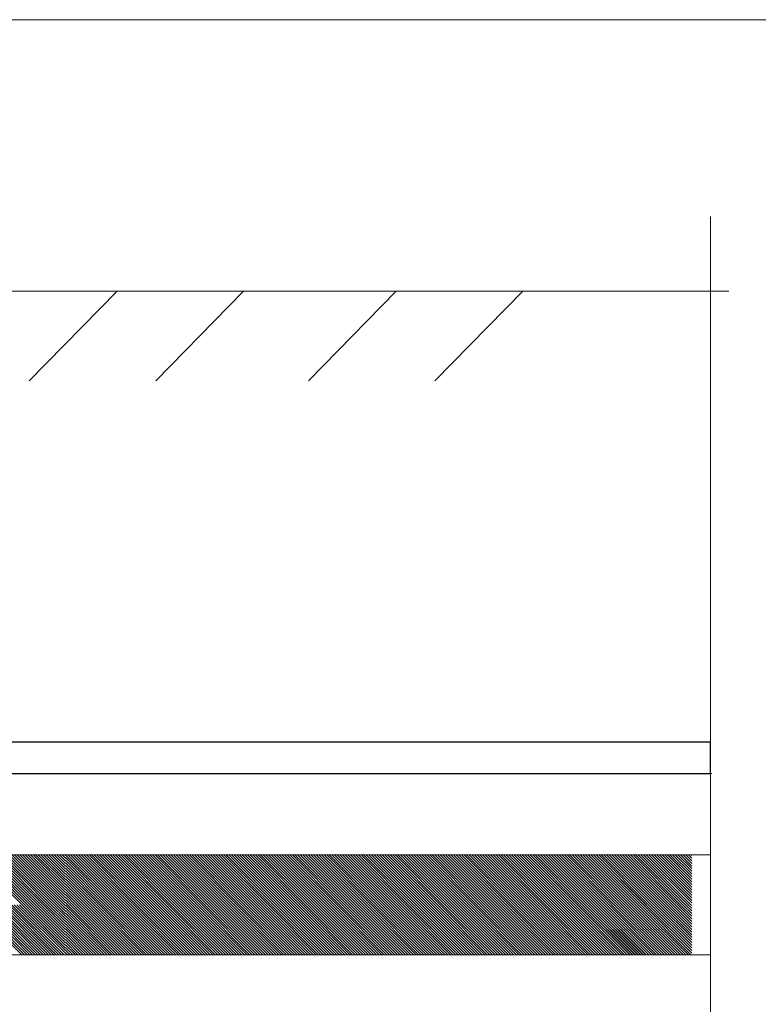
# Model space of a CAD drawing. Header units: millimetres. Extents: x 523209 to 536718, y -48289 to -47398.
# Tile 82 of 116: x 533533 to 533544, y -47850 to -47835. Entities that reach past the tile are written whole.
import ezdxf

# ---------------------------------------------------------------- set-up
doc = ezdxf.new("R2010")
doc.units = ezdxf.units.MM
doc.layers.add('0-вн_стены', color=7, linetype='Continuous', lineweight=15)
doc.layers.add('Layer1', color=7, linetype='Continuous', lineweight=13)
doc.layers.add('Схема', color=1, linetype='Continuous', true_color=0xff0000)

msp = doc.modelspace()

# ---------------------------------------------------------------- linework, layer by layer
at = {"layer": '0-вн_стены'}
for p, q in [((533534.54098, -47838.67486), (533533.19726, -47840.04666)), ((533536.47841, -47838.67486), (533535.1347, -47840.04666)), ((533538.8129, -47838.67486), (533537.46918, -47840.04666)), ((533540.75033, -47838.67486), (533539.40662, -47840.04666)), ((533513.88285, -47846.05517), (533543.64039, -47846.05517)), ((533523.88276, -47847.29889), (533533.75134, -47847.29889)), ((533533.09026, -47848.06326), (533532.32589, -47847.29889)), ((533533.13068, -47848.06326), (533532.36631, -47847.29889)), ((533533.17109, -47848.06326), (533532.40672, -47847.29889)), ((533533.2115, -47848.06326), (533532.44713, -47847.29889)), ((533533.25191, -47848.06326), (533532.48754, -47847.29889)), ((533533.29232, -47848.06326), (533532.52795, -47847.29889)), ((533533.33273, -47848.06326), (533532.56836, -47847.29889)), ((533533.37314, -47848.06326), (533532.60877, -47847.29889)), ((533533.41355, -47848.06326), (533532.64918, -47847.29889)), ((533533.45397, -47848.06326), (533532.6896, -47847.29889)), ((533533.49438, -47848.06326), (533532.73001, -47847.29889)), ((533533.53479, -47848.06326), (533532.77042, -47847.29889)), ((533533.5752, -47848.06326), (533532.81083, -47847.29889)), ((533533.61561, -47848.06326), (533532.85124, -47847.29889)), ((533533.65602, -47848.06326), (533532.89165, -47847.29889)), ((533533.69643, -47848.06326), (533532.93206, -47847.29889)), ((533533.73684, -47848.06326), (533532.97247, -47847.29889)), ((533533.75134, -47848.03735), (533533.01288, -47847.29889)), ((533533.75134, -47847.99694), (533533.0533, -47847.29889)), ((533533.75134, -47847.95652), (533533.09371, -47847.29889)), ((533533.75134, -47847.91611), (533533.13412, -47847.29889)), ((533533.75134, -47847.8757), (533533.17453, -47847.29889)), ((533533.75134, -47847.83529), (533533.21494, -47847.29889)), ((533533.75134, -47847.79488), (533533.25535, -47847.29889)), ((533533.75134, -47847.75447), (533533.29576, -47847.29889)), ((533533.75134, -47847.71406), (533533.33617, -47847.29889)), ((533533.75134, -47847.67365), (533533.37658, -47847.29889)), ((533533.75134, -47847.63324), (533533.417, -47847.29889)), ((533533.75134, -47847.59282), (533533.45741, -47847.29889)), ((533533.75134, -47847.55241), (533533.49782, -47847.29889)), ((533533.75134, -47847.512), (533533.53823, -47847.29889)), ((533533.75134, -47847.47159), (533533.57864, -47847.29889)), ((533533.75134, -47847.43118), (533533.61905, -47847.29889)), ((533533.75134, -47847.43118), (533533.61905, -47847.29889)), ((533533.75134, -47847.39077), (533533.65946, -47847.29889)), ((533533.75134, -47847.39077), (533533.65946, -47847.29889)), ((533533.75134, -47847.35036), (533533.69987, -47847.29889)), ((533533.75134, -47847.35036), (533533.69987, -47847.29889)), ((533533.75134, -47847.30995), (533533.74028, -47847.29889)), ((533533.75134, -47847.30995), (533533.74028, -47847.29889)), ((533533.75134, -47847.29889), (533543.61992, -47847.29889)), ((533534.51292, -47848.06326), (533533.75134, -47847.30168)), ((533534.4725, -47848.06326), (533533.75134, -47847.3421)), ((533534.55333, -47848.06326), (533533.78896, -47847.29889)), ((533534.59374, -47848.06326), (533533.82937, -47847.29889)), ((533534.63415, -47848.06326), (533533.86978, -47847.29889)), ((533534.67456, -47848.06326), (533533.91019, -47847.29889)), ((533534.71497, -47848.06326), (533533.9506, -47847.29889)), ((533534.75538, -47848.06326), (533533.99101, -47847.29889)), ((533534.79579, -47848.06326), (533534.03142, -47847.29889)), ((533534.83621, -47848.06326), (533534.07184, -47847.29889)), ((533534.87662, -47848.06326), (533534.11225, -47847.29889)), ((533534.91703, -47848.06326), (533534.15266, -47847.29889)), ((533534.95744, -47848.06326), (533534.19307, -47847.29889)), ((533534.99785, -47848.06326), (533534.23348, -47847.29889)), ((533535.03826, -47848.06326), (533534.27389, -47847.29889)), ((533535.07867, -47848.06326), (533534.3143, -47847.29889)), ((533535.11908, -47848.06326), (533534.35471, -47847.29889)), ((533535.15949, -47848.06326), (533534.39512, -47847.29889)), ((533535.19991, -47848.06326), (533534.43554, -47847.29889)), ((533535.24032, -47848.06326), (533534.47595, -47847.29889)), ((533535.28073, -47848.06326), (533534.51636, -47847.29889)), ((533535.32114, -47848.06326), (533534.55677, -47847.29889)), ((533535.36155, -47848.06326), (533534.59718, -47847.29889)), ((533535.40196, -47848.06326), (533534.63759, -47847.29889)), ((533535.44237, -47848.06326), (533534.678, -47847.29889)), ((533535.48278, -47848.06326), (533534.71841, -47847.29889)), ((533535.52319, -47848.06326), (533534.75882, -47847.29889)), ((533535.56361, -47848.06326), (533534.79924, -47847.29889)), ((533535.60402, -47848.06326), (533534.83965, -47847.29889)), ((533535.64443, -47848.06326), (533534.88006, -47847.29889)), ((533535.68484, -47848.06326), (533534.92047, -47847.29889)), ((533535.72525, -47848.06326), (533534.96088, -47847.29889)), ((533535.76566, -47848.06326), (533535.00129, -47847.29889)), ((533535.80607, -47848.06326), (533535.0417, -47847.29889)), ((533535.84648, -47848.06326), (533535.08211, -47847.29889)), ((533535.8869, -47848.06326), (533535.12253, -47847.29889)), ((533535.92731, -47848.06326), (533535.16294, -47847.29889)), ((533535.96772, -47848.06326), (533535.20335, -47847.29889)), ((533536.00813, -47848.06326), (533535.24376, -47847.29889)), ((533536.04854, -47848.06326), (533535.28417, -47847.29889)), ((533536.08895, -47848.06326), (533535.32458, -47847.29889)), ((533536.12936, -47848.06326), (533535.36499, -47847.29889)), ((533536.16977, -47848.06326), (533535.4054, -47847.29889)), ((533536.21018, -47848.06326), (533535.44581, -47847.29889)), ((533536.2506, -47848.06326), (533535.48623, -47847.29889)), ((533536.29101, -47848.06326), (533535.52664, -47847.29889)), ((533536.33142, -47848.06326), (533535.56705, -47847.29889)), ((533536.37183, -47848.06326), (533535.60746, -47847.29889)), ((533536.41224, -47848.06326), (533535.64787, -47847.29889)), ((533536.45265, -47848.06326), (533535.68828, -47847.29889)), ((533536.49306, -47848.06326), (533535.72869, -47847.29889)), ((533536.53347, -47848.06326), (533535.7691, -47847.29889)), ((533536.57388, -47848.06326), (533535.80951, -47847.29889)), ((533536.6143, -47848.06326), (533535.84993, -47847.29889)), ((533536.65471, -47848.06326), (533535.89034, -47847.29889)), ((533536.69512, -47848.06326), (533535.93075, -47847.29889)), ((533536.73553, -47848.06326), (533535.97116, -47847.29889)), ((533536.77594, -47848.06326), (533536.01157, -47847.29889)), ((533536.81635, -47848.06326), (533536.05198, -47847.29889)), ((533536.85676, -47848.06326), (533536.09239, -47847.29889)), ((533536.89717, -47848.06326), (533536.1328, -47847.29889)), ((533536.93759, -47848.06326), (533536.17322, -47847.29889)), ((533536.978, -47848.06326), (533536.21363, -47847.29889)), ((533537.01841, -47848.06326), (533536.25404, -47847.29889)), ((533537.05882, -47848.06326), (533536.29445, -47847.29889)), ((533537.09923, -47848.06326), (533536.33486, -47847.29889)), ((533537.13964, -47848.06326), (533536.37527, -47847.29889)), ((533537.18005, -47848.06326), (533536.41568, -47847.29889)), ((533537.22046, -47848.06326), (533536.45609, -47847.29889)), ((533537.26087, -47848.06326), (533536.4965, -47847.29889)), ((533537.30129, -47848.06326), (533536.53692, -47847.29889)), ((533537.3417, -47848.06326), (533536.57733, -47847.29889)), ((533537.38211, -47848.06326), (533536.61774, -47847.29889)), ((533537.42252, -47848.06326), (533536.65815, -47847.29889)), ((533537.46293, -47848.06326), (533536.69856, -47847.29889)), ((533537.50334, -47848.06326), (533536.73897, -47847.29889)), ((533537.54375, -47848.06326), (533536.77938, -47847.29889)), ((533537.58416, -47848.06326), (533536.81979, -47847.29889)), ((533537.62457, -47848.06326), (533536.8602, -47847.29889)), ((533537.66499, -47848.06326), (533536.90062, -47847.29889)), ((533537.7054, -47848.06326), (533536.94103, -47847.29889)), ((533537.74581, -47848.06326), (533536.98144, -47847.29889)), ((533537.78622, -47848.06326), (533537.02185, -47847.29889)), ((533537.82663, -47848.06326), (533537.06226, -47847.29889)), ((533537.86704, -47848.06326), (533537.10267, -47847.29889)), ((533537.90745, -47848.06326), (533537.14308, -47847.29889)), ((533537.94786, -47848.06326), (533537.18349, -47847.29889)), ((533537.98828, -47848.06326), (533537.22391, -47847.29889)), ((533538.02869, -47848.06326), (533537.26432, -47847.29889)), ((533538.0691, -47848.06326), (533537.30473, -47847.29889)), ((533538.10951, -47848.06326), (533537.34514, -47847.29889)), ((533538.14992, -47848.06326), (533537.38555, -47847.29889)), ((533538.19033, -47848.06326), (533537.42596, -47847.29889)), ((533538.23074, -47848.06326), (533537.46637, -47847.29889)), ((533538.27115, -47848.06326), (533537.50678, -47847.29889)), ((533538.31156, -47848.06326), (533537.54719, -47847.29889)), ((533538.35198, -47848.06326), (533537.58761, -47847.29889)), ((533538.39239, -47848.06326), (533537.62802, -47847.29889)), ((533538.4328, -47848.06326), (533537.66843, -47847.29889)), ((533538.47321, -47848.06326), (533537.70884, -47847.29889)), ((533538.51362, -47848.06326), (533537.74925, -47847.29889)), ((533538.55403, -47848.06326), (533537.78966, -47847.29889)), ((533538.59444, -47848.06326), (533537.83007, -47847.29889)), ((533538.63485, -47848.06326), (533537.87048, -47847.29889)), ((533538.67526, -47848.06326), (533537.91089, -47847.29889)), ((533538.71568, -47848.06326), (533537.95131, -47847.29889)), ((533538.75609, -47848.06326), (533537.99172, -47847.29889)), ((533538.7965, -47848.06326), (533538.03213, -47847.29889)), ((533538.83691, -47848.06326), (533538.07254, -47847.29889)), ((533538.87732, -47848.06326), (533538.11295, -47847.29889)), ((533538.91773, -47848.06326), (533538.15336, -47847.29889)), ((533538.95814, -47848.06326), (533538.19377, -47847.29889)), ((533538.99855, -47848.06326), (533538.23418, -47847.29889)), ((533539.03897, -47848.06326), (533538.2746, -47847.29889)), ((533539.07938, -47848.06326), (533538.31501, -47847.29889)), ((533539.11979, -47848.06326), (533538.35542, -47847.29889)), ((533539.1602, -47848.06326), (533538.39583, -47847.29889)), ((533539.20061, -47848.06326), (533538.43624, -47847.29889)), ((533539.24102, -47848.06326), (533538.47665, -47847.29889)), ((533539.28143, -47848.06326), (533538.51706, -47847.29889)), ((533539.32184, -47848.06326), (533538.55747, -47847.29889)), ((533539.36225, -47848.06326), (533538.59788, -47847.29889)), ((533539.40267, -47848.06326), (533538.6383, -47847.29889)), ((533539.44308, -47848.06326), (533538.67871, -47847.29889)), ((533539.48349, -47848.06326), (533538.71912, -47847.29889)), ((533539.5239, -47848.06326), (533538.75953, -47847.29889)), ((533539.56431, -47848.06326), (533538.79994, -47847.29889)), ((533539.60472, -47848.06326), (533538.84035, -47847.29889)), ((533539.64513, -47848.06326), (533538.88076, -47847.29889)), ((533539.68554, -47848.06326), (533538.92117, -47847.29889)), ((533539.72595, -47848.06326), (533538.96158, -47847.29889)), ((533539.76637, -47848.06326), (533539.002, -47847.29889)), ((533539.80678, -47848.06326), (533539.04241, -47847.29889)), ((533539.84719, -47848.06326), (533539.08282, -47847.29889)), ((533539.8876, -47848.06326), (533539.12323, -47847.29889)), ((533539.92801, -47848.06326), (533539.16364, -47847.29889)), ((533539.96842, -47848.06326), (533539.20405, -47847.29889)), ((533540.00883, -47848.06326), (533539.24446, -47847.29889)), ((533540.04924, -47848.06326), (533539.28487, -47847.29889)), ((533540.08966, -47848.06326), (533539.32528, -47847.29889)), ((533540.13007, -47848.06326), (533539.3657, -47847.29889)), ((533540.17048, -47848.06326), (533539.40611, -47847.29889)), ((533540.21089, -47848.06326), (533539.44652, -47847.29889)), ((533540.2513, -47848.06326), (533539.48693, -47847.29889)), ((533540.29171, -47848.06326), (533539.52734, -47847.29889)), ((533540.33212, -47848.06326), (533539.56775, -47847.29889)), ((533540.37253, -47848.06326), (533539.60816, -47847.29889)), ((533540.41294, -47848.06326), (533539.64857, -47847.29889)), ((533540.45336, -47848.06326), (533539.68899, -47847.29889)), ((533540.49377, -47848.06326), (533539.7294, -47847.29889)), ((533540.53418, -47848.06326), (533539.76981, -47847.29889)), ((533540.57459, -47848.06326), (533539.81022, -47847.29889)), ((533540.615, -47848.06326), (533539.85063, -47847.29889)), ((533540.65541, -47848.06326), (533539.89104, -47847.29889)), ((533540.69582, -47848.06326), (533539.93145, -47847.29889)), ((533540.73623, -47848.06326), (533539.97186, -47847.29889)), ((533540.77664, -47848.06326), (533540.01227, -47847.29889)), ((533540.81706, -47848.06326), (533540.05269, -47847.29889)), ((533540.85747, -47848.06326), (533540.0931, -47847.29889)), ((533540.89788, -47848.06326), (533540.13351, -47847.29889)), ((533540.93829, -47848.06326), (533540.17392, -47847.29889)), ((533540.9787, -47848.06326), (533540.21433, -47847.29889)), ((533541.01911, -47848.06326), (533540.25474, -47847.29889)), ((533541.05952, -47848.06326), (533540.29515, -47847.29889)), ((533541.09993, -47848.06326), (533540.33556, -47847.29889)), ((533541.14035, -47848.06326), (533540.37597, -47847.29889)), ((533541.18076, -47848.06326), (533540.41639, -47847.29889)), ((533541.22117, -47848.06326), (533540.4568, -47847.29889)), ((533541.26158, -47848.06326), (533540.49721, -47847.29889)), ((533541.30199, -47848.06326), (533540.53762, -47847.29889)), ((533541.3424, -47848.06326), (533540.57803, -47847.29889)), ((533541.38281, -47848.06326), (533540.61844, -47847.29889)), ((533541.42322, -47848.06326), (533540.65885, -47847.29889)), ((533541.46363, -47848.06326), (533540.69926, -47847.29889)), ((533541.50405, -47848.06326), (533540.73968, -47847.29889)), ((533541.54446, -47848.06326), (533540.78009, -47847.29889)), ((533541.58487, -47848.06326), (533540.8205, -47847.29889)), ((533541.62528, -47848.06326), (533540.86091, -47847.29889)), ((533541.66569, -47848.06326), (533540.90132, -47847.29889)), ((533541.7061, -47848.06326), (533540.94173, -47847.29889)), ((533541.74651, -47848.06326), (533540.98214, -47847.29889)), ((533541.78692, -47848.06326), (533541.02255, -47847.29889)), ((533541.82733, -47848.06326), (533541.06296, -47847.29889)), ((533541.86775, -47848.06326), (533541.10338, -47847.29889)), ((533541.90816, -47848.06326), (533541.14379, -47847.29889)), ((533541.94857, -47848.06326), (533541.1842, -47847.29889)), ((533541.98898, -47848.06326), (533541.22461, -47847.29889)), ((533542.02939, -47848.06326), (533541.26502, -47847.29889)), ((533542.0698, -47848.06326), (533541.30543, -47847.29889)), ((533542.11021, -47848.06326), (533541.34584, -47847.29889)), ((533542.15062, -47848.06326), (533541.38625, -47847.29889)), ((533542.19104, -47848.06326), (533541.42666, -47847.29889)), ((533542.23145, -47848.06326), (533541.46708, -47847.29889)), ((533542.27186, -47848.06326), (533541.50749, -47847.29889)), ((533542.31227, -47848.06326), (533541.5479, -47847.29889)), ((533542.35268, -47848.06326), (533541.58831, -47847.29889)), ((533542.39284, -47848.0614), (533541.62847, -47847.29703)), ((533542.39309, -47848.06326), (533541.62872, -47847.29889)), ((533542.43326, -47848.0614), (533541.66888, -47847.29703)), ((533542.4335, -47848.06326), (533541.66913, -47847.29889)), ((533542.47367, -47848.0614), (533541.7093, -47847.29703)), ((533542.47391, -47848.06326), (533541.70954, -47847.29889)), ((533542.51408, -47848.0614), (533541.74971, -47847.29703)), ((533542.51432, -47848.06326), (533541.74995, -47847.29889)), ((533542.55449, -47848.0614), (533541.79012, -47847.29703)), ((533542.55474, -47848.06326), (533541.79037, -47847.29889)), ((533542.5949, -47848.0614), (533541.83053, -47847.29703)), ((533542.59515, -47848.06326), (533541.83078, -47847.29889)), ((533542.63531, -47848.0614), (533541.87094, -47847.29703)), ((533542.63556, -47848.06326), (533541.87119, -47847.29889)), ((533542.67572, -47848.0614), (533541.91135, -47847.29703)), ((533542.71613, -47848.0614), (533541.95176, -47847.29703)), ((533542.75654, -47848.0614), (533541.99217, -47847.29703)), ((533542.79696, -47848.0614), (533542.03259, -47847.29703)), ((533542.83737, -47848.0614), (533542.073, -47847.29703)), ((533542.87778, -47848.0614), (533542.11341, -47847.29703)), ((533542.91819, -47848.0614), (533542.15382, -47847.29703)), ((533542.9586, -47848.0614), (533542.19423, -47847.29703)), ((533542.99901, -47848.0614), (533542.23464, -47847.29703)), ((533543.03942, -47848.0614), (533542.27505, -47847.29703)), ((533543.07983, -47848.0614), (533542.31546, -47847.29703)), ((533543.12024, -47848.0614), (533542.35587, -47847.29703)), ((533543.16066, -47848.0614), (533542.39629, -47847.29703)), ((533543.20107, -47848.0614), (533542.4367, -47847.29703)), ((533543.24148, -47848.0614), (533542.47711, -47847.29703)), ((533543.28189, -47848.0614), (533542.51752, -47847.29703)), ((533543.3223, -47848.0614), (533542.55793, -47847.29703)), ((533543.3368, -47848.03549), (533542.59834, -47847.29703)), ((533543.3368, -47847.99508), (533542.63875, -47847.29703)), ((533543.3368, -47847.95467), (533542.67916, -47847.29703)), ((533543.3368, -47847.91425), (533542.71957, -47847.29703)), ((533543.3368, -47847.87384), (533542.75999, -47847.29703)), ((533543.3368, -47847.83343), (533542.8004, -47847.29703)), ((533543.3368, -47847.79302), (533542.84081, -47847.29703)), ((533543.3368, -47847.75261), (533542.88122, -47847.29703)), ((533543.3368, -47847.7122), (533542.92163, -47847.29703)), ((533543.3368, -47847.67179), (533542.96204, -47847.29703)), ((533543.3368, -47847.63138), (533543.00245, -47847.29703)), ((533543.3368, -47847.59096), (533543.04286, -47847.29703)), ((533543.3368, -47847.55055), (533543.08328, -47847.29703)), ((533543.3368, -47847.51014), (533543.12369, -47847.29703)), ((533543.3368, -47847.46973), (533543.1641, -47847.29703)), ((533543.3368, -47847.42932), (533543.20451, -47847.29703)), ((533543.3368, -47847.38891), (533543.24492, -47847.29703)), ((533543.3368, -47847.3485), (533543.28533, -47847.29703)), ((533543.3368, -47847.30809), (533543.32574, -47847.29703)), ((533534.43209, -47848.06326), (533533.75134, -47847.38251)), ((533534.39168, -47848.06326), (533533.75134, -47847.42292)), ((533534.35127, -47848.06326), (533533.75134, -47847.46333)), ((533534.31086, -47848.06326), (533533.75134, -47847.50374)), ((533534.27045, -47848.06326), (533533.75134, -47847.54415)), ((533534.23004, -47848.06326), (533533.75134, -47847.58456)), ((533534.18963, -47848.06326), (533533.75134, -47847.62497)), ((533534.14922, -47848.06326), (533533.75134, -47847.66539)), ((533534.1088, -47848.06326), (533533.75134, -47847.7058)), ((533534.06839, -47848.06326), (533533.75134, -47847.74621)), ((533534.02798, -47848.06326), (533533.75134, -47847.78662)), ((533533.98757, -47848.06326), (533533.75134, -47847.82703)), ((533533.94716, -47848.06326), (533533.75134, -47847.86744)), ((533533.90675, -47848.06326), (533533.75134, -47847.90785)), ((533533.86634, -47848.06326), (533533.75134, -47847.94826)), ((533533.08682, -47848.82763), (533532.32245, -47848.06326)), ((533533.12723, -47848.82763), (533532.36286, -47848.06326)), ((533533.16765, -47848.82763), (533532.40328, -47848.06326)), ((533533.20806, -47848.82763), (533532.44369, -47848.06326)), ((533533.24847, -47848.82763), (533532.4841, -47848.06326)), ((533533.28888, -47848.82763), (533532.52451, -47848.06326)), ((533533.32929, -47848.82763), (533532.56492, -47848.06326)), ((533533.3697, -47848.82763), (533532.60533, -47848.06326)), ((533533.41011, -47848.82763), (533532.64574, -47848.06326)), ((533533.45052, -47848.82763), (533532.68615, -47848.06326)), ((533533.49093, -47848.82763), (533532.72656, -47848.06326)), ((533533.53135, -47848.82763), (533532.76698, -47848.06326)), ((533533.57176, -47848.82763), (533532.80739, -47848.06326)), ((533533.61217, -47848.82763), (533532.8478, -47848.06326)), ((533533.65258, -47848.82763), (533532.88821, -47848.06326)), ((533533.69299, -47848.82763), (533532.92862, -47848.06326)), ((533533.7334, -47848.82763), (533532.96903, -47848.06326)), ((533533.75134, -47848.80516), (533533.00944, -47848.06326)), ((533533.75134, -47848.76475), (533533.04985, -47848.06326)), ((533533.75134, -47848.72434), (533533.09026, -47848.06326)), ((533533.75134, -47848.68393), (533533.13068, -47848.06326)), ((533533.75134, -47848.64351), (533533.17109, -47848.06326)), ((533533.75134, -47848.6031), (533533.2115, -47848.06326)), ((533533.75134, -47848.56269), (533533.25191, -47848.06326)), ((533533.75134, -47848.52228), (533533.29232, -47848.06326)), ((533533.75134, -47848.48187), (533533.33273, -47848.06326)), ((533533.75134, -47848.44146), (533533.37314, -47848.06326)), ((533533.75134, -47848.40105), (533533.41355, -47848.06326)), ((533533.75134, -47848.36064), (533533.45397, -47848.06326)), ((533533.75134, -47848.32022), (533533.49438, -47848.06326)), ((533533.75134, -47848.27981), (533533.53479, -47848.06326)), ((533533.75134, -47848.2394), (533533.5752, -47848.06326)), ((533533.75134, -47848.19899), (533533.61561, -47848.06326)), ((533533.75134, -47848.19899), (533533.61561, -47848.06326)), ((533533.75134, -47848.15858), (533533.65602, -47848.06326)), ((533533.75134, -47848.15858), (533533.65602, -47848.06326)), ((533533.75134, -47848.11817), (533533.69643, -47848.06326)), ((533533.75134, -47848.11817), (533533.69643, -47848.06326)), ((533533.75134, -47848.07776), (533533.73684, -47848.06326)), ((533533.75134, -47848.07776), (533533.73684, -47848.06326)), ((533533.82593, -47848.06326), (533533.75134, -47847.98867)), ((533533.78552, -47848.06326), (533533.75134, -47848.02909)), ((533534.50947, -47848.82763), (533533.75134, -47848.0695)), ((533534.46906, -47848.82763), (533533.75134, -47848.10991)), ((533534.54989, -47848.82763), (533533.78552, -47848.06326)), ((533534.5903, -47848.82763), (533533.82593, -47848.06326)), ((533534.63071, -47848.82763), (533533.86634, -47848.06326)), ((533534.67112, -47848.82763), (533533.90675, -47848.06326)), ((533534.71153, -47848.82763), (533533.94716, -47848.06326)), ((533534.75194, -47848.82763), (533533.98757, -47848.06326)), ((533534.79235, -47848.82763), (533534.02798, -47848.06326)), ((533534.83276, -47848.82763), (533534.06839, -47848.06326)), ((533534.87317, -47848.82763), (533534.1088, -47848.06326)), ((533534.91359, -47848.82763), (533534.14922, -47848.06326)), ((533534.954, -47848.82763), (533534.18963, -47848.06326)), ((533534.99441, -47848.82763), (533534.23004, -47848.06326)), ((533535.03482, -47848.82763), (533534.27045, -47848.06326)), ((533535.07523, -47848.82763), (533534.31086, -47848.06326)), ((533535.11564, -47848.82763), (533534.35127, -47848.06326)), ((533535.15605, -47848.82763), (533534.39168, -47848.06326)), ((533535.19646, -47848.82763), (533534.43209, -47848.06326)), ((533535.23688, -47848.82763), (533534.4725, -47848.06326)), ((533535.27729, -47848.82763), (533534.51292, -47848.06326)), ((533535.3177, -47848.82763), (533534.55333, -47848.06326)), ((533535.35811, -47848.82763), (533534.59374, -47848.06326)), ((533535.39852, -47848.82763), (533534.63415, -47848.06326)), ((533535.43893, -47848.82763), (533534.67456, -47848.06326)), ((533535.47934, -47848.82763), (533534.71497, -47848.06326)), ((533535.51975, -47848.82763), (533534.75538, -47848.06326)), ((533535.56016, -47848.82763), (533534.79579, -47848.06326)), ((533535.60058, -47848.82763), (533534.83621, -47848.06326)), ((533535.64099, -47848.82763), (533534.87662, -47848.06326)), ((533535.6814, -47848.82763), (533534.91703, -47848.06326)), ((533535.72181, -47848.82763), (533534.95744, -47848.06326)), ((533535.76222, -47848.82763), (533534.99785, -47848.06326)), ((533535.80263, -47848.82763), (533535.03826, -47848.06326)), ((533535.84304, -47848.82763), (533535.07867, -47848.06326)), ((533535.88345, -47848.82763), (533535.11908, -47848.06326)), ((533535.92386, -47848.82763), (533535.15949, -47848.06326)), ((533535.96428, -47848.82763), (533535.19991, -47848.06326)), ((533536.00469, -47848.82763), (533535.24032, -47848.06326)), ((533536.0451, -47848.82763), (533535.28073, -47848.06326)), ((533536.08551, -47848.82763), (533535.32114, -47848.06326)), ((533536.12592, -47848.82763), (533535.36155, -47848.06326)), ((533536.16633, -47848.82763), (533535.40196, -47848.06326)), ((533536.20674, -47848.82763), (533535.44237, -47848.06326)), ((533536.24715, -47848.82763), (533535.48278, -47848.06326)), ((533536.28757, -47848.82763), (533535.52319, -47848.06326)), ((533536.32798, -47848.82763), (533535.56361, -47848.06326)), ((533536.36839, -47848.82763), (533535.60402, -47848.06326)), ((533536.4088, -47848.82763), (533535.64443, -47848.06326)), ((533536.44921, -47848.82763), (533535.68484, -47848.06326)), ((533536.48962, -47848.82763), (533535.72525, -47848.06326)), ((533536.53003, -47848.82763), (533535.76566, -47848.06326)), ((533536.57044, -47848.82763), (533535.80607, -47848.06326)), ((533536.61085, -47848.82763), (533535.84648, -47848.06326)), ((533536.65127, -47848.82763), (533535.8869, -47848.06326)), ((533536.69168, -47848.82763), (533535.92731, -47848.06326)), ((533536.73209, -47848.82763), (533535.96772, -47848.06326)), ((533536.7725, -47848.82763), (533536.00813, -47848.06326)), ((533536.81291, -47848.82763), (533536.04854, -47848.06326)), ((533536.85332, -47848.82763), (533536.08895, -47848.06326)), ((533536.89373, -47848.82763), (533536.12936, -47848.06326)), ((533536.93414, -47848.82763), (533536.16977, -47848.06326)), ((533536.97455, -47848.82763), (533536.21018, -47848.06326)), ((533537.01497, -47848.82763), (533536.2506, -47848.06326)), ((533537.05538, -47848.82763), (533536.29101, -47848.06326)), ((533537.09579, -47848.82763), (533536.33142, -47848.06326)), ((533537.1362, -47848.82763), (533536.37183, -47848.06326)), ((533537.17661, -47848.82763), (533536.41224, -47848.06326)), ((533537.21702, -47848.82763), (533536.45265, -47848.06326)), ((533537.25743, -47848.82763), (533536.49306, -47848.06326)), ((533537.29784, -47848.82763), (533536.53347, -47848.06326)), ((533537.33826, -47848.82763), (533536.57388, -47848.06326)), ((533537.37867, -47848.82763), (533536.6143, -47848.06326)), ((533537.41908, -47848.82763), (533536.65471, -47848.06326)), ((533537.45949, -47848.82763), (533536.69512, -47848.06326)), ((533537.4999, -47848.82763), (533536.73553, -47848.06326)), ((533537.54031, -47848.82763), (533536.77594, -47848.06326)), ((533537.58072, -47848.82763), (533536.81635, -47848.06326)), ((533537.62113, -47848.82763), (533536.85676, -47848.06326)), ((533537.66154, -47848.82763), (533536.89717, -47848.06326)), ((533537.70196, -47848.82763), (533536.93759, -47848.06326)), ((533537.74237, -47848.82763), (533536.978, -47848.06326)), ((533537.78278, -47848.82763), (533537.01841, -47848.06326)), ((533537.82319, -47848.82763), (533537.05882, -47848.06326)), ((533537.8636, -47848.82763), (533537.09923, -47848.06326)), ((533537.90401, -47848.82763), (533537.13964, -47848.06326)), ((533537.94442, -47848.82763), (533537.18005, -47848.06326)), ((533537.98483, -47848.82763), (533537.22046, -47848.06326)), ((533538.02524, -47848.82763), (533537.26087, -47848.06326)), ((533538.06566, -47848.82763), (533537.30129, -47848.06326)), ((533538.10607, -47848.82763), (533537.3417, -47848.06326)), ((533538.14648, -47848.82763), (533537.38211, -47848.06326)), ((533538.18689, -47848.82763), (533537.42252, -47848.06326)), ((533538.2273, -47848.82763), (533537.46293, -47848.06326)), ((533538.26771, -47848.82763), (533537.50334, -47848.06326)), ((533538.30812, -47848.82763), (533537.54375, -47848.06326)), ((533538.34853, -47848.82763), (533537.58416, -47848.06326)), ((533538.38895, -47848.82763), (533537.62457, -47848.06326)), ((533538.42936, -47848.82763), (533537.66499, -47848.06326)), ((533538.46977, -47848.82763), (533537.7054, -47848.06326)), ((533538.51018, -47848.82763), (533537.74581, -47848.06326)), ((533538.55059, -47848.82763), (533537.78622, -47848.06326)), ((533538.591, -47848.82763), (533537.82663, -47848.06326)), ((533538.63141, -47848.82763), (533537.86704, -47848.06326)), ((533538.67182, -47848.82763), (533537.90745, -47848.06326)), ((533538.71223, -47848.82763), (533537.94786, -47848.06326)), ((533538.75265, -47848.82763), (533537.98828, -47848.06326)), ((533538.79306, -47848.82763), (533538.02869, -47848.06326)), ((533538.83347, -47848.82763), (533538.0691, -47848.06326)), ((533538.87388, -47848.82763), (533538.10951, -47848.06326)), ((533538.91429, -47848.82763), (533538.14992, -47848.06326)), ((533538.9547, -47848.82763), (533538.19033, -47848.06326)), ((533538.99511, -47848.82763), (533538.23074, -47848.06326)), ((533539.03552, -47848.82763), (533538.27115, -47848.06326)), ((533539.07593, -47848.82763), (533538.31156, -47848.06326)), ((533539.11635, -47848.82763), (533538.35198, -47848.06326)), ((533539.15676, -47848.82763), (533538.39239, -47848.06326)), ((533539.19717, -47848.82763), (533538.4328, -47848.06326)), ((533539.23758, -47848.82763), (533538.47321, -47848.06326)), ((533539.27799, -47848.82763), (533538.51362, -47848.06326)), ((533539.3184, -47848.82763), (533538.55403, -47848.06326)), ((533539.35881, -47848.82763), (533538.59444, -47848.06326)), ((533539.39922, -47848.82763), (533538.63485, -47848.06326)), ((533539.43964, -47848.82763), (533538.67526, -47848.06326)), ((533539.48005, -47848.82763), (533538.71568, -47848.06326)), ((533539.52046, -47848.82763), (533538.75609, -47848.06326)), ((533539.56087, -47848.82763), (533538.7965, -47848.06326)), ((533539.60128, -47848.82763), (533538.83691, -47848.06326)), ((533539.64169, -47848.82763), (533538.87732, -47848.06326)), ((533539.6821, -47848.82763), (533538.91773, -47848.06326)), ((533539.72251, -47848.82763), (533538.95814, -47848.06326)), ((533539.76292, -47848.82763), (533538.99855, -47848.06326)), ((533539.80334, -47848.82763), (533539.03897, -47848.06326)), ((533539.84375, -47848.82763), (533539.07938, -47848.06326)), ((533539.88416, -47848.82763), (533539.11979, -47848.06326)), ((533539.92457, -47848.82763), (533539.1602, -47848.06326)), ((533539.96498, -47848.82763), (533539.20061, -47848.06326)), ((533540.00539, -47848.82763), (533539.24102, -47848.06326)), ((533540.0458, -47848.82763), (533539.28143, -47848.06326)), ((533540.08621, -47848.82763), (533539.32184, -47848.06326)), ((533540.12662, -47848.82763), (533539.36225, -47848.06326)), ((533540.16704, -47848.82763), (533539.40267, -47848.06326)), ((533540.20745, -47848.82763), (533539.44308, -47848.06326)), ((533540.24786, -47848.82763), (533539.48349, -47848.06326)), ((533540.28827, -47848.82763), (533539.5239, -47848.06326)), ((533540.32868, -47848.82763), (533539.56431, -47848.06326)), ((533540.36909, -47848.82763), (533539.60472, -47848.06326)), ((533540.4095, -47848.82763), (533539.64513, -47848.06326)), ((533540.44991, -47848.82763), (533539.68554, -47848.06326)), ((533540.49032, -47848.82763), (533539.72595, -47848.06326)), ((533540.53074, -47848.82763), (533539.76637, -47848.06326)), ((533540.57115, -47848.82763), (533539.80678, -47848.06326)), ((533540.61156, -47848.82763), (533539.84719, -47848.06326)), ((533540.65197, -47848.82763), (533539.8876, -47848.06326)), ((533540.69238, -47848.82763), (533539.92801, -47848.06326)), ((533540.73279, -47848.82763), (533539.96842, -47848.06326)), ((533540.7732, -47848.82763), (533540.00883, -47848.06326)), ((533540.81361, -47848.82763), (533540.04924, -47848.06326)), ((533540.85403, -47848.82763), (533540.08966, -47848.06326)), ((533540.89444, -47848.82763), (533540.13007, -47848.06326)), ((533540.93485, -47848.82763), (533540.17048, -47848.06326)), ((533540.97526, -47848.82763), (533540.21089, -47848.06326)), ((533541.01567, -47848.82763), (533540.2513, -47848.06326)), ((533541.05608, -47848.82763), (533540.29171, -47848.06326)), ((533541.09649, -47848.82763), (533540.33212, -47848.06326)), ((533541.1369, -47848.82763), (533540.37253, -47848.06326)), ((533541.17731, -47848.82763), (533540.41294, -47848.06326)), ((533541.21773, -47848.82763), (533540.45336, -47848.06326)), ((533541.25814, -47848.82763), (533540.49377, -47848.06326)), ((533541.29855, -47848.82763), (533540.53418, -47848.06326)), ((533541.33896, -47848.82763), (533540.57459, -47848.06326)), ((533541.37937, -47848.82763), (533540.615, -47848.06326)), ((533541.41978, -47848.82763), (533540.65541, -47848.06326)), ((533541.46019, -47848.82763), (533540.69582, -47848.06326)), ((533541.5006, -47848.82763), (533540.73623, -47848.06326)), ((533541.54101, -47848.82763), (533540.77664, -47848.06326)), ((533541.58143, -47848.82763), (533540.81706, -47848.06326)), ((533541.62184, -47848.82763), (533540.85747, -47848.06326)), ((533541.66225, -47848.82763), (533540.89788, -47848.06326)), ((533541.70266, -47848.82763), (533540.93829, -47848.06326)), ((533541.74307, -47848.82763), (533540.9787, -47848.06326)), ((533541.78348, -47848.82763), (533541.01911, -47848.06326)), ((533541.82389, -47848.82763), (533541.05952, -47848.06326)), ((533541.8643, -47848.82763), (533541.09993, -47848.06326)), ((533541.90472, -47848.82763), (533541.14035, -47848.06326)), ((533541.94513, -47848.82763), (533541.18076, -47848.06326)), ((533541.98554, -47848.82763), (533541.22117, -47848.06326)), ((533542.02595, -47848.82763), (533541.26158, -47848.06326)), ((533542.06636, -47848.82763), (533541.30199, -47848.06326)), ((533542.10677, -47848.82763), (533541.3424, -47848.06326)), ((533542.14718, -47848.82763), (533541.38281, -47848.06326)), ((533542.18759, -47848.82763), (533541.42322, -47848.06326)), ((533542.228, -47848.82763), (533541.46363, -47848.06326)), ((533542.26842, -47848.82763), (533541.50405, -47848.06326)), ((533542.30883, -47848.82763), (533541.54446, -47848.06326)), ((533542.34924, -47848.82763), (533541.58487, -47848.06326)), ((533542.3894, -47848.82577), (533541.62503, -47848.0614)), ((533542.38965, -47848.82763), (533541.62528, -47848.06326)), ((533542.42981, -47848.82577), (533541.66544, -47848.0614)), ((533542.43006, -47848.82763), (533541.66569, -47848.06326)), ((533542.47022, -47848.82577), (533541.70585, -47848.0614)), ((533542.47047, -47848.82763), (533541.7061, -47848.06326)), ((533542.51064, -47848.82577), (533541.74627, -47848.0614)), ((533542.51088, -47848.82763), (533541.74651, -47848.06326)), ((533542.55105, -47848.82577), (533541.78668, -47848.0614)), ((533542.55129, -47848.82763), (533541.78692, -47848.06326)), ((533542.59146, -47848.82577), (533541.82709, -47848.0614)), ((533542.5917, -47848.82763), (533541.82733, -47848.06326)), ((533542.63187, -47848.82577), (533541.8675, -47848.0614)), ((533542.63212, -47848.82763), (533541.86775, -47848.06326)), ((533542.67228, -47848.82577), (533541.90791, -47848.0614)), ((533542.71269, -47848.82577), (533541.94832, -47848.0614)), ((533542.7531, -47848.82577), (533541.98873, -47848.0614)), ((533542.79351, -47848.82577), (533542.02914, -47848.0614)), ((533542.83392, -47848.82577), (533542.06955, -47848.0614)), ((533542.87434, -47848.82577), (533542.10997, -47848.0614)), ((533542.91475, -47848.82577), (533542.15038, -47848.0614)), ((533542.95516, -47848.82577), (533542.19079, -47848.0614)), ((533542.99557, -47848.82577), (533542.2312, -47848.0614)), ((533543.03598, -47848.82577), (533542.27161, -47848.0614)), ((533543.07639, -47848.82577), (533542.31202, -47848.0614)), ((533543.1168, -47848.82577), (533542.35243, -47848.0614)), ((533543.15721, -47848.82577), (533542.39284, -47848.0614)), ((533543.19763, -47848.82577), (533542.43326, -47848.0614)), ((533543.23804, -47848.82577), (533542.47367, -47848.0614)), ((533543.27845, -47848.82577), (533542.51408, -47848.0614)), ((533543.31886, -47848.82577), (533542.55449, -47848.0614)), ((533543.3368, -47848.8033), (533542.5949, -47848.0614)), ((533543.3368, -47848.76289), (533542.63531, -47848.0614)), ((533543.3368, -47848.72248), (533542.67572, -47848.0614)), ((533543.3368, -47848.68207), (533542.71613, -47848.0614)), ((533543.3368, -47848.64165), (533542.75654, -47848.0614)), ((533543.3368, -47848.60124), (533542.79696, -47848.0614)), ((533543.3368, -47848.56083), (533542.83737, -47848.0614)), ((533543.3368, -47848.52042), (533542.87778, -47848.0614)), ((533543.3368, -47848.48001), (533542.91819, -47848.0614)), ((533543.3368, -47848.4396), (533542.9586, -47848.0614)), ((533543.3368, -47848.39919), (533542.99901, -47848.0614)), ((533543.3368, -47848.35878), (533543.03942, -47848.0614)), ((533543.3368, -47848.31837), (533543.07983, -47848.0614)), ((533543.3368, -47848.27795), (533543.12024, -47848.0614)), ((533543.3368, -47848.23754), (533543.16066, -47848.0614)), ((533543.3368, -47848.19713), (533543.20107, -47848.0614)), ((533543.3368, -47848.15672), (533543.24148, -47848.0614)), ((533543.3368, -47848.11631), (533543.28189, -47848.0614)), ((533543.3368, -47848.0759), (533543.3223, -47848.0614)), ((533534.42865, -47848.82763), (533533.75134, -47848.15032)), ((533534.38824, -47848.82763), (533533.75134, -47848.19073)), ((533534.34783, -47848.82763), (533533.75134, -47848.23114)), ((533534.30742, -47848.82763), (533533.75134, -47848.27155)), ((533534.26701, -47848.82763), (533533.75134, -47848.31196)), ((533534.2266, -47848.82763), (533533.75134, -47848.35237)), ((533534.18619, -47848.82763), (533533.75134, -47848.39279)), ((533534.14577, -47848.82763), (533533.75134, -47848.4332)), ((533534.10536, -47848.82763), (533533.75134, -47848.47361)), ((533534.06495, -47848.82763), (533533.75134, -47848.51402)), ((533534.02454, -47848.82763), (533533.75134, -47848.55443)), ((533533.98413, -47848.82763), (533533.75134, -47848.59484)), ((533533.94372, -47848.82763), (533533.75134, -47848.63525)), ((533533.90331, -47848.82763), (533533.75134, -47848.67566)), ((533533.8629, -47848.82763), (533533.75134, -47848.71608)), ((533523.88276, -47848.82763), (533533.75134, -47848.82763)), ((533533.82248, -47848.82763), (533533.75134, -47848.75649)), ((533533.78207, -47848.82763), (533533.75134, -47848.7969)), ((533533.75134, -47848.82763), (533543.61992, -47848.82763))]:
    msp.add_line(p, q, dxfattribs=at)
at = {"layer": 'Layer1'}
for p, q in [((533530.61454, -47834.52379), (533568.13835, -47834.52379)), ((533543.61992, -47865.92506), (533543.61992, -47837.53369)), ((533484.40843, -47838.67486), (533543.90305, -47838.67486))]:
    msp.add_line(p, q, dxfattribs=at)
at = {"layer": 'Схема', "color": 7, "linetype": 'Continuous', "lineweight": 30, "ltscale": 100}
msp.add_lwpolyline([(533524.01609, -47846.05703), (533543.61992, -47846.05703), (533543.61992, -47845.574), (533524.01609, -47845.574)], close=True, dxfattribs=at)

doc.saveas('drawing.dxf')
